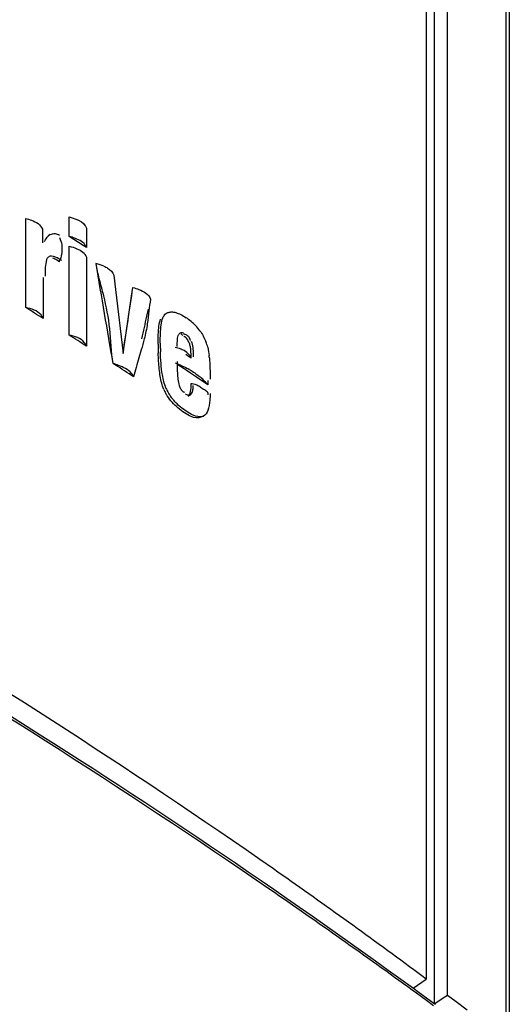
# Model space of a CAD drawing. Header units: millimetres. Extents: x 0 to 594, y 0 to 420.
# Tile 55 of 61: x 554.31 to 557.5, y 155.03 to 161.44. Entities that reach past the tile are written whole.
import ezdxf

# ---------------------------------------------------------------- set-up
doc = ezdxf.new("R2010")
doc.units = ezdxf.units.MM
doc.header["$LTSCALE"] = 32.67
doc.layers.get('0').update_dxf_attribs({"linetype": 'CONTINUOUS'})

msp = doc.modelspace()

# ---------------------------------------------------------------- linework, layer by layer
at = {"color": 6, "linetype": 'CONTINUOUS'}
for p, q in [((557.0942, 155.0907), (557.0942, 176.672)), ((557.4961, 176.3555), (557.4961, 154.7641)), ((556.9547, 161.7977), (556.9547, 155.1948)), ((557.0074, 161.6491), (557.0074, 155.0337)), ((554.6293, 160.0301), (554.6293, 160.1575)), ((554.3473, 159.5677), (554.3473, 160.1464)), ((554.4555, 160.078), (554.4555, 159.9886)), ((554.5074, 160.0426), (554.4932, 160.0345)), ((554.6602, 160.0103), (554.6293, 160.0301)), ((554.7421, 160.085), (554.7421, 159.9576)), ((554.6293, 159.3884), (554.6293, 159.9671)), ((554.7421, 159.8947), (554.7421, 159.316)), ((554.5672, 159.8652), (554.5492, 159.8759)), ((554.5813, 159.8734), (554.5634, 159.884)), ((554.9219, 159.7782), (554.9328, 159.6846)), ((554.461, 159.7638), (554.461, 159.4958)), ((554.9328, 159.6846), (554.981, 159.2691)), ((554.981, 159.2691), (555.0367, 159.6405)), ((555.0367, 159.6405), (555.0453, 159.6976)), ((555.1362, 159.5108), (555.1461, 159.5562)), ((555.2654, 159.5312), (555.2513, 159.5231)), ((555.0996, 159.292), (555.0838, 159.2393)), ((555.4371, 159.2844), (555.4376, 159.2646)), ((555.4376, 159.2646), (555.4379, 159.2456)), ((554.9316, 159.1932), (554.9162, 159.2032)), ((555.3779, 159.1686), (555.3387, 159.1947)), ((555.3916, 159.1594), (555.3779, 159.1686)), ((555.4202, 159.1403), (555.3916, 159.1594)), ((555.4589, 159.1144), (555.4202, 159.1403)), ((555.4373, 159.0474), (555.4379, 159.0608)), ((555.534, 159.064), (555.4589, 159.1144)), ((555.534, 159.0919), (555.534, 159.064)), ((555.4054, 158.9914), (555.4195, 158.9996)), ((556.9263, 155.216), (556.8745, 155.2543)), ((556.9551, 155.1946), (556.9263, 155.216)), ((556.8707, 155.1359), (556.8987, 155.1555)), ((556.8987, 155.1555), (556.9267, 155.1752)), ((556.9267, 155.1752), (556.9547, 155.1948)), ((556.8721, 155.135), (556.8998, 155.1148)), ((556.8998, 155.1148), (556.9661, 155.0665)), ((557.0653, 155.0717), (557.0939, 155.0909)), ((557.0939, 155.0909), (557.1499, 155.0489)), ((556.9661, 155.0665), (557.005, 155.0379)), ((557.005, 155.0379), (557.015, 155.0306)), ((557.0077, 155.0335), (557.0363, 155.0527)), ((557.0363, 155.0527), (557.0653, 155.0717)), ((557.1499, 155.0489), (557.2217, 154.9947))]:
    msp.add_line(p, q, dxfattribs=at)
at = {"color": 9, "linetype": 'CONTINUOUS'}
for p, q in [((557.4754, 154.8012), (557.4754, 176.3895)), ((556.8912, 155.1026), (556.8634, 155.1229)), ((556.9574, 155.0544), (556.8912, 155.1026)), ((557.0023, 155.0216), (556.9574, 155.0544))]:
    msp.add_line(p, q, dxfattribs=at)
at = {"color": 6, "linetype": 'CONTINUOUS'}
msp.add_lwpolyline([(555.3343, 159.2152), (555.334, 159.2061), (555.3339, 159.1969), (555.3339, 159.1875)], dxfattribs=at)
for centre, radius, start, end in [((554.5523, 159.7069), 0.3322, 73.13653, 76.59642), ((554.5583, 159.7259), 0.3123, 67.04636, 73.16623), ((528.413, 119.1084), 48.5992, 57.19645, 57.31126), ((554.2096, 159.984), 0.3768, 341.62465, 344.14363), ((554.7163, 159.5114), 0.354, 66.61313, 75.52502), ((528.0864, 117.9549), 49.2063, 57.58829, 57.74492), ((555.1911, 159.2011), 0.361, 49.84128, 56.30481), ((555.1964, 159.2075), 0.3528, 36.39112, 49.82345), ((528.3959, 118.4402), 48.6307, 57.19648, 57.3544), ((557.3916, 159.3281), 2.1824, 179.99394, 180.6013), ((557.3626, 159.336), 2.1392, 179.98915, 180.82221), ((555.2333, 159.2301), 0.3094, 14.6592, 21.90151), ((557.1242, 159.3251), 1.915, 180.59541, 181.60866), ((557.1075, 159.3325), 1.8841, 180.82603, 181.6137), ((554.7545, 159.1753), 0.7914, 4.69072, 5.77709), ((554.7848, 158.7722), 0.4507, 68.24211, 73.04884), ((528.7359, 118.965), 48.0054, 56.76019, 56.9288), ((555.1369, 158.6836), 0.5536, 59.71398, 60.95314), ((555.2067, 158.7853), 0.4302, 48.98032, 51.06838), ((555.2191, 158.7994), 0.4113, 45.00587, 48.9942), ((555.2336, 158.814), 0.3908, 41.90705, 44.99779), ((555.2443, 158.8236), 0.3764, 39.68272, 41.90144), ((555.507, 159.1446), 0.283, 202.89024, 207.99682), ((555.517, 159.1497), 0.2943, 207.96453, 212.48723), ((555.5214, 159.1529), 0.2833, 202.89212, 208.12588), ((555.5312, 159.1579), 0.2943, 208.09203, 212.49029), ((555.5396, 159.1636), 0.3045, 212.54216, 217.74696), ((555.563, 159.1816), 0.3339, 217.73441, 221.84621), ((555.4827, 158.907), 0.0506, 286.53779, 295.03883)]:
    msp.add_arc(centre, radius, start, end, dxfattribs=at)
for centre, major_axis, ratio, start_param, end_param in [((513.0296, 149.2874), (-36.6289, 217.7229), 0.194557, -1.557981, -1.55499), ((513.0296, 121.1925), (43.9171, 249.8153), 0.139087, -1.39338, -1.391645), ((513.0296, 125.5034), (46.1213, 172.224), 0.184422, 4.959391, 4.960259)]:
    msp.add_ellipse(centre, major_axis=major_axis, ratio=ratio, start_param=start_param, end_param=end_param, dxfattribs=at)
for points in [[(554.6293, 160.1575), (554.6466, 160.1534), (554.6637, 160.1479), (554.68, 160.1409)], [(554.68, 160.1409), (554.701, 160.132), (554.7229, 160.1197), (554.7348, 160.1003)], [(554.4697, 159.9968), (554.4761, 160.0098), (554.484, 160.0226), (554.4944, 160.0327)], [(554.5672, 160.0226), (554.5827, 159.9938), (554.5854, 159.958), (554.5813, 159.9256)], [(554.6293, 159.9671), (554.6466, 159.963), (554.6637, 159.9575), (554.68, 159.9505)], [(554.7198, 159.9906), (554.7082, 160.0006), (554.6941, 160.0075), (554.68, 160.0135)], [(554.7421, 159.9576), (554.7376, 159.9701), (554.7298, 159.9819), (554.7198, 159.9906)], [(554.5634, 159.884), (554.5487, 159.8928), (554.5324, 159.9012), (554.5152, 159.9022)], [(554.5813, 159.9256), (554.5794, 159.9105), (554.5762, 159.8957), (554.572, 159.8811)], [(554.68, 159.9505), (554.6941, 159.9446), (554.7082, 159.9376), (554.7198, 159.9276)], [(554.7198, 159.9276), (554.7298, 159.9189), (554.7376, 159.9072), (554.7421, 159.8947)], [(554.4751, 159.772), (554.4751, 159.8031), (554.4758, 159.8346), (554.4814, 159.8652)], [(554.8264, 159.7545), (554.8181, 159.7875), (554.8105, 159.8207), (554.8048, 159.8542)], [(554.8549, 159.6447), (554.8458, 159.6814), (554.8357, 159.7178), (554.8264, 159.7545)], [(554.8943, 159.4291), (554.8866, 159.5017), (554.8726, 159.5738), (554.8549, 159.6447)], [(555.1604, 159.622), (555.1549, 159.5967), (555.1514, 159.5711), (555.1485, 159.5454)], [(555.1485, 159.5454), (555.1454, 159.5177), (555.143, 159.4898), (555.139, 159.4622)], [(555.3245, 159.5344), (555.3356, 159.5314), (555.3463, 159.5269), (555.3566, 159.5218)], [(555.3566, 159.5218), (555.3687, 159.5159), (555.3803, 159.509), (555.3914, 159.5015)], [(555.139, 159.4622), (555.1341, 159.4289), (555.1271, 159.3959), (555.1189, 159.3633)], [(555.2105, 159.3914), (555.2113, 159.4099), (555.2126, 159.4284), (555.215, 159.4468)], [(555.215, 159.4468), (555.217, 159.4623), (555.2195, 159.4781), (555.2257, 159.4925)], [(555.2246, 159.3985), (555.2254, 159.417), (555.2266, 159.4355), (555.2289, 159.4539)], [(555.2289, 159.4539), (555.2309, 159.4697), (555.2335, 159.486), (555.2399, 159.5007)], [(554.9162, 159.2032), (554.9034, 159.2778), (554.9023, 159.3538), (554.8943, 159.4291)], [(555.2092, 159.3283), (555.2092, 159.3493), (555.2096, 159.3704), (555.2105, 159.3914)], [(555.2234, 159.3365), (555.2234, 159.3571), (555.2237, 159.3778), (555.2246, 159.3985)], [(555.3343, 159.3147), (555.3343, 159.3383), (555.3331, 159.3628), (555.3402, 159.3853)], [(555.4806, 159.4165), (555.4967, 159.3946), (555.5103, 159.3707), (555.5204, 159.3455)], [(555.1189, 159.3633), (555.113, 159.3394), (555.1065, 159.3157), (555.0996, 159.292)], [(555.4103, 159.3408), (555.4047, 159.3532), (555.3983, 159.3667), (555.387, 159.3742)], [(555.4245, 159.349), (555.4301, 159.3355), (555.4333, 159.3209), (555.4352, 159.3064)], [(555.2167, 159.1674), (555.2129, 159.2019), (555.211, 159.2366), (555.21, 159.2713)], [(555.2373, 159.1283), (555.2288, 159.1782), (555.2256, 159.2289), (555.2242, 159.2795)], [(555.3563, 159.2968), (555.3446, 159.301), (555.3324, 159.3042), (555.3201, 159.3065)], [(555.4034, 159.2686), (555.3935, 159.2783), (555.3815, 159.2859), (555.3689, 159.2917)], [(555.4238, 159.2374), (555.4124, 159.245), (555.4021, 159.2539), (555.3906, 159.2612)], [(555.4238, 159.2374), (555.4194, 159.249), (555.4123, 159.2599), (555.4034, 159.2686)], [(555.4238, 159.2374), (555.4238, 159.2556), (555.4235, 159.2739), (555.422, 159.2921)], [(555.5327, 159.3084), (555.5373, 159.2909), (555.54, 159.2729), (555.5418, 159.2549)], [(555.0838, 159.2393), (555.0714, 159.1985), (555.0589, 159.1576), (555.0498, 159.1159)], [(555.3201, 159.207), (555.3495, 159.1959), (555.3783, 159.1828), (555.4057, 159.1676)], [(555.5432, 159.24), (555.5451, 159.2173), (555.5463, 159.1947), (555.547, 159.172)], [(555.2232, 159.1202), (555.2205, 159.1358), (555.2184, 159.1516), (555.2167, 159.1674)], [(555.2604, 159.0427), (555.249, 159.0699), (555.2423, 159.0992), (555.2373, 159.1283)], [(555.3339, 159.1875), (555.3339, 159.1723), (555.3341, 159.1571), (555.3348, 159.1419)], [(555.3348, 159.1419), (555.3354, 159.1279), (555.3364, 159.1139), (555.338, 159.1)], [(555.4161, 159.1617), (555.4374, 159.1493), (555.4579, 159.1354), (555.477, 159.1199)], [(555.547, 159.172), (555.5478, 159.148), (555.5481, 159.124), (555.5481, 159.1001)], [(555.2327, 159.0755), (555.2288, 159.0902), (555.2257, 159.1052), (555.2232, 159.1202)], [(555.2463, 159.0345), (555.2407, 159.0478), (555.2363, 159.0616), (555.2327, 159.0755)], [(555.338, 159.1), (555.3396, 159.0861), (555.342, 159.0721), (555.347, 159.059)], [(555.413, 158.9989), (555.4214, 159.0118), (555.4227, 159.0284), (555.4236, 159.0437)], [(555.5481, 159.0072), (555.5475, 158.9928), (555.547, 158.9784), (555.5458, 158.964)], [(555.3001, 158.9507), (555.2886, 158.9635), (555.2781, 158.9772), (555.2688, 158.9917)], [(555.3814, 158.8815), (555.3518, 158.9012), (555.3238, 158.9241), (555.3001, 158.9507)], [(555.3955, 158.8896), (555.3659, 158.9094), (555.3379, 158.9323), (555.3142, 158.9588)], [(555.5458, 158.964), (555.544, 158.9413), (555.5407, 158.9182), (555.5325, 158.8969)], [(555.4237, 158.8579), (555.4089, 158.8642), (555.3948, 158.8725), (555.3814, 158.8815)], [(555.4378, 158.8661), (555.423, 158.8724), (555.4089, 158.8807), (555.3955, 158.8896)], [(555.5325, 158.8969), (555.527, 158.8827), (555.5179, 158.8677), (555.5041, 158.8612)], [(555.49, 158.853), (555.4699, 158.8437), (555.4441, 158.8493), (555.4237, 158.8579)], [(555.4971, 158.8586), (555.478, 158.8529), (555.4562, 158.8583), (555.4378, 158.8661)]]:
    msp.add_open_spline(points, degree=3, dxfattribs=at)
for points, knots in [([(554.3473, 160.1464), (554.3601, 160.1437), (554.401, 160.1328), (554.4455, 160.1067), (554.4555, 160.078)], [0, 0, 0, 0, 0.300499, 1, 1, 1, 1]), ([(554.7348, 160.1003), (554.7363, 160.0979), (554.739, 160.0929), (554.7412, 160.0876), (554.7421, 160.085)], [0, 0, 0, 0, 0.508833, 1, 1, 1, 1]), ([(554.4944, 160.0327), (554.4964, 160.0347), (554.5005, 160.0382), (554.505, 160.0413), (554.5073, 160.0426)], [0, 0, 0, 0, 0.503818, 1, 1, 1, 1]), ([(554.5073, 160.0426), (554.5118, 160.0452), (554.522, 160.0493), (554.5329, 160.0498), (554.5384, 160.0492)], [0, 0, 0, 0, 0.484975, 1, 1, 1, 1]), ([(554.5384, 160.0492), (554.5433, 160.0486), (554.5536, 160.046), (554.5632, 160.0414), (554.568, 160.0387)], [0, 0, 0, 0, 0.472527, 1, 1, 1, 1]), ([(554.4873, 159.8867), (554.4883, 159.8891), (554.4908, 159.8936), (554.4945, 159.8971), (554.4966, 159.8983)], [0, 0, 0, 0, 0.523995, 1, 1, 1, 1]), ([(554.5152, 159.9022), (554.5119, 159.9024), (554.5054, 159.9021), (554.4992, 159.8999), (554.4966, 159.8983)], [0, 0, 0, 0, 0.516963, 1, 1, 1, 1]), ([(554.4814, 159.8652), (554.4821, 159.869), (554.4835, 159.8763), (554.4858, 159.8835), (554.4873, 159.8867)], [0, 0, 0, 0, 0.518399, 1, 1, 1, 1]), ([(554.5492, 159.8759), (554.545, 159.8784), (554.5366, 159.8831), (554.5278, 159.8871), (554.5234, 159.8888)], [0, 0, 0, 0, 0.511786, 1, 1, 1, 1]), ([(554.8568, 159.8363), (554.8648, 159.8329), (554.8916, 159.8208), (554.9146, 159.7977), (554.9219, 159.7782)], [0, 0, 0, 0, 0.295159, 1, 1, 1, 1]), ([(555.0453, 159.6976), (555.0587, 159.6941), (555.1019, 159.6803), (555.1496, 159.6529), (555.1604, 159.622)], [0, 0, 0, 0, 0.296453, 1, 1, 1, 1]), ([(554.461, 159.4958), (554.4576, 159.5045), (554.4333, 159.5452), (554.3832, 159.5595), (554.3473, 159.5677)], [0, 0, 0, 0, 0.20236, 1, 1, 1, 1]), ([(555.2399, 159.5007), (555.2415, 159.5045), (555.2453, 159.5118), (555.2502, 159.5183), (555.2529, 159.5212)], [0, 0, 0, 0, 0.515938, 1, 1, 1, 1]), ([(555.2529, 159.5212), (555.2548, 159.5232), (555.2587, 159.5269), (555.2631, 159.5299), (555.2654, 159.5312)], [0, 0, 0, 0, 0.505596, 1, 1, 1, 1]), ([(555.2654, 159.5312), (555.2677, 159.5326), (555.2726, 159.5349), (555.2777, 159.5364), (555.2803, 159.5371)], [0, 0, 0, 0, 0.497556, 1, 1, 1, 1]), ([(555.2803, 159.5371), (555.2828, 159.5376), (555.288, 159.5385), (555.2932, 159.5387), (555.2959, 159.5387)], [0, 0, 0, 0, 0.492933, 1, 1, 1, 1]), ([(555.2959, 159.5387), (555.3006, 159.5387), (555.3102, 159.5379), (555.3197, 159.5358), (555.3245, 159.5344)], [0, 0, 0, 0, 0.485369, 1, 1, 1, 1]), ([(554.7421, 159.316), (554.739, 159.3247), (554.7154, 159.3658), (554.665, 159.3799), (554.6293, 159.3884)], [0, 0, 0, 0, 0.201908, 1, 1, 1, 1]), ([(555.3402, 159.3853), (555.341, 159.3879), (555.3429, 159.3927), (555.346, 159.397), (555.3478, 159.3986)], [0, 0, 0, 0, 0.529281, 1, 1, 1, 1]), ([(555.3478, 159.3986), (555.3508, 159.4014), (555.3584, 159.4066), (555.3681, 159.4044), (555.3719, 159.4018)], [0, 0, 0, 0, 0.472429, 1, 1, 1, 1]), ([(555.3724, 159.3859), (555.37, 159.3876), (555.3651, 159.3908), (555.3601, 159.3938), (555.3574, 159.395)], [0, 0, 0, 0, 0.504623, 1, 1, 1, 1]), ([(555.3719, 159.4018), (555.3739, 159.4005), (555.3779, 159.3969), (555.3811, 159.3925), (555.3827, 159.39)], [0, 0, 0, 0, 0.440547, 1, 1, 1, 1]), ([(555.3865, 159.3941), (555.3891, 159.3924), (555.3943, 159.389), (555.3993, 159.3852), (555.4017, 159.3831)], [0, 0, 0, 0, 0.482751, 1, 1, 1, 1]), ([(555.4017, 159.3831), (555.4043, 159.3809), (555.4092, 159.3759), (555.413, 159.37), (555.4145, 159.3667)], [0, 0, 0, 0, 0.489477, 1, 1, 1, 1]), ([(555.387, 159.3742), (555.3854, 159.3753), (555.3819, 159.3771), (555.378, 159.3772), (555.3762, 159.3768)], [0, 0, 0, 0, 0.521713, 1, 1, 1, 1]), ([(555.4182, 159.3173), (555.4173, 159.3212), (555.4151, 159.3292), (555.4121, 159.337), (555.4103, 159.3408)], [0, 0, 0, 0, 0.492262, 1, 1, 1, 1]), ([(555.4145, 159.3667), (555.4154, 159.3646), (555.417, 159.3599), (555.4178, 159.3551), (555.418, 159.3525)], [0, 0, 0, 0, 0.478561, 1, 1, 1, 1]), ([(555.422, 159.2921), (555.4216, 159.2963), (555.4207, 159.3047), (555.4192, 159.3131), (555.4182, 159.3173)], [0, 0, 0, 0, 0.494757, 1, 1, 1, 1]), ([(555.3689, 159.2917), (555.3668, 159.2926), (555.3627, 159.2944), (555.3584, 159.296), (555.3563, 159.2968)], [0, 0, 0, 0, 0.494424, 1, 1, 1, 1]), ([(555.4352, 159.3064), (555.4356, 159.3027), (555.4364, 159.2954), (555.4369, 159.288), (555.4371, 159.2844)], [0, 0, 0, 0, 0.507744, 1, 1, 1, 1]), ([(555.0498, 159.1159), (555.0462, 159.124), (555.0244, 159.1607), (554.9825, 159.1785), (554.9518, 159.1907)], [0, 0, 0, 0, 0.211775, 1, 1, 1, 1]), ([(555.4236, 159.0437), (555.4239, 159.0485), (555.4241, 159.0583), (555.4239, 159.068), (555.4238, 159.0729)], [0, 0, 0, 0, 0.492612, 1, 1, 1, 1]), ([(555.4238, 159.0729), (555.4292, 159.0731), (555.4398, 159.072), (555.45, 159.0688), (555.4548, 159.0668)], [0, 0, 0, 0, 0.508928, 1, 1, 1, 1]), ([(555.4548, 159.0668), (555.4594, 159.0649), (555.468, 159.0606), (555.4762, 159.0555), (555.4801, 159.0529)], [0, 0, 0, 0, 0.513985, 1, 1, 1, 1]), ([(555.347, 159.059), (555.3483, 159.0555), (555.3512, 159.0483), (555.3545, 159.0413), (555.3564, 159.0378)], [0, 0, 0, 0, 0.489807, 1, 1, 1, 1]), ([(555.3564, 159.0378), (555.3588, 159.0332), (555.3635, 159.0254), (555.371, 159.0189), (555.3749, 159.0178)], [0, 0, 0, 0, 0.558219, 1, 1, 1, 1]), ([(555.3749, 159.0178), (555.3759, 159.0175), (555.3782, 159.0171), (555.3804, 159.0175), (555.3815, 159.0178)], [0, 0, 0, 0, 0.492381, 1, 1, 1, 1]), ([(555.3865, 159.0063), (555.392, 159.0026), (555.4023, 158.9971), (555.4151, 158.9971), (555.4195, 158.9996)], [0, 0, 0, 0, 0.562369, 1, 1, 1, 1]), ([(555.4195, 158.9996), (555.4229, 159.0016), (555.4287, 159.0084), (555.4317, 159.0164), (555.433, 159.0208)], [0, 0, 0, 0, 0.460839, 1, 1, 1, 1]), ([(555.433, 159.0208), (555.4343, 159.025), (555.4361, 159.0338), (555.437, 159.0428), (555.4373, 159.0474)], [0, 0, 0, 0, 0.485163, 1, 1, 1, 1]), ([(555.4801, 159.0529), (555.4841, 159.0502), (555.4919, 159.0446), (555.4999, 159.0393), (555.504, 159.0368)], [0, 0, 0, 0, 0.502182, 1, 1, 1, 1]), ([(555.504, 159.0368), (555.5083, 159.0342), (555.5166, 159.0297), (555.5247, 159.0243), (555.5277, 159.0209)], [0, 0, 0, 0, 0.523339, 1, 1, 1, 1]), ([(555.5277, 159.0209), (555.5304, 159.0179), (555.5341, 159.0107), (555.5342, 159.0028), (555.5338, 158.9991)], [0, 0, 0, 0, 0.514659, 1, 1, 1, 1]), ([(556.8745, 155.2543), (556.5727, 155.4776), (555.3303, 156.3706), (554.0405, 157.197), (553.0466, 157.7843)], [0, 0, 0, 0, 0.245425, 1, 1, 1, 1]), ([(553.239, 157.5265), (553.5565, 157.3372), (554.7939, 156.5811), (555.9983, 155.7707), (556.8721, 155.135)], [0, 0, 0, 0, 0.254898, 1, 1, 1, 1])]:
    msp.add_open_spline(points, degree=3, knots=knots, dxfattribs=at)
at = {"color": 9, "linetype": 'CONTINUOUS'}
msp.add_open_spline([(556.8634, 155.1229), (556.5576, 155.3451), (555.2968, 156.2367), (553.9914, 157.0648), (552.9864, 157.656)], degree=3, knots=[0, 0, 0, 0, 0.244842, 1, 1, 1, 1], dxfattribs=at)

doc.saveas('drawing.dxf')
